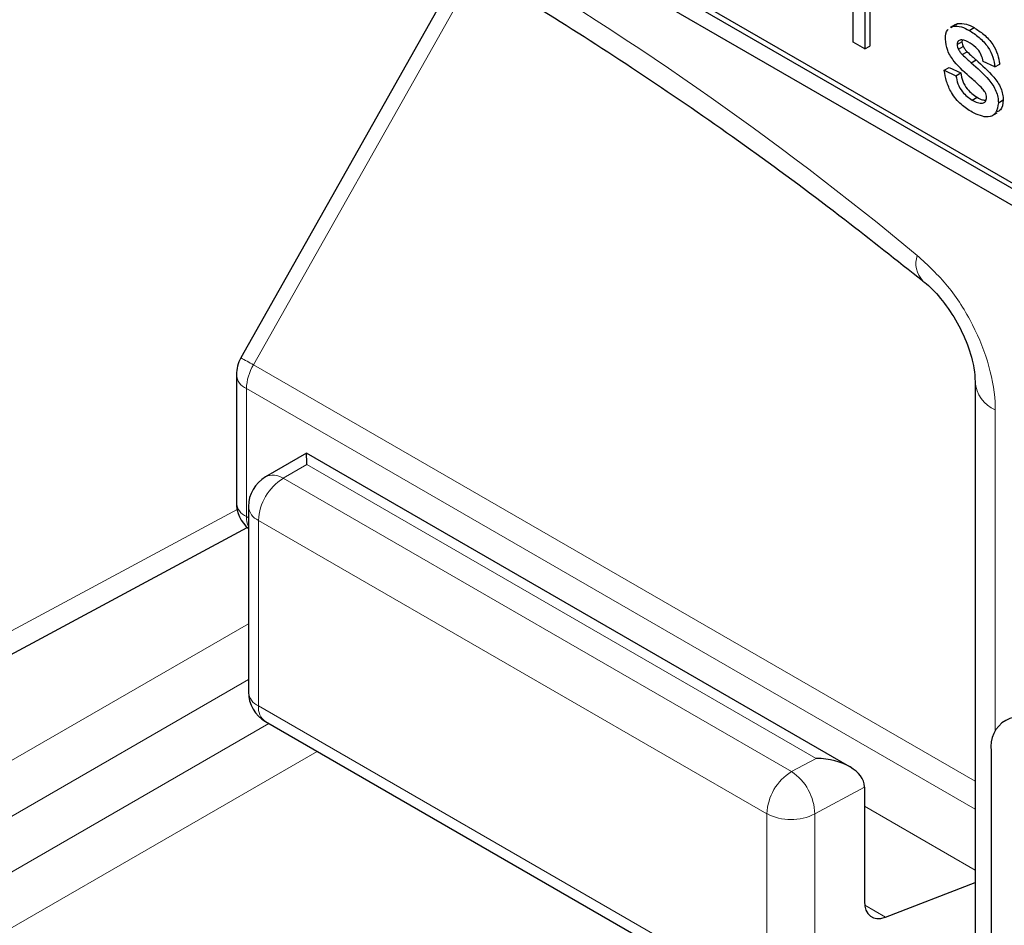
# Paper-space layout 'Blatt2' of a CAD drawing. Header units: millimetres. Extents: x 5 to 418, y 2 to 292.
# Tile 22 of 115: x 115.49 to 117.89, y 176.29 to 178.5. Entities that reach past the tile are written whole.
import ezdxf

# ---------------------------------------------------------------- set-up
doc = ezdxf.new("R2010")
doc.units = ezdxf.units.MM

psp = doc.layouts.new('Blatt2')

# ---------------------------------------------------------------- linework, layer by layer
at = {"color": 7, "linetype": 'Continuous', "lineweight": 25}
for p, q in [((113.5584, 180.5553), (119.451, 177.1536)), ((115.0669, 179.7253), (119.451, 177.1945)), ((115.0787, 179.7321), (119.4628, 177.2013)), ((116.5759, 178.6372), (116.0304, 177.6701)), ((117.5231, 178.4404), (117.5231, 178.6293)), ((117.5518, 178.5242), (117.5518, 178.4238)), ((117.5636, 178.531), (117.5636, 178.4306)), ((117.7731, 178.4839), (117.7598, 178.4762)), ((117.7619, 178.476), (117.7661, 178.4791)), ((117.7661, 178.4791), (117.7779, 178.4859)), ((117.7737, 178.4828), (117.7779, 178.4859)), ((117.8062, 178.4692), (117.818, 178.476)), ((117.5518, 178.4238), (117.5231, 178.4404)), ((117.5518, 178.4238), (117.5636, 178.4306)), ((117.7768, 178.4347), (117.7886, 178.4415)), ((117.7799, 178.4231), (117.7916, 178.4299)), ((117.7893, 178.4456), (117.7886, 178.4415)), ((117.7893, 178.41), (117.8011, 178.4168)), ((117.7453, 178.3718), (117.7571, 178.3786)), ((117.7571, 178.3786), (117.7858, 178.3653)), ((117.811, 178.3903), (117.8228, 178.3971)), ((117.8687, 178.3801), (117.84, 178.3933)), ((117.8687, 178.3801), (117.8805, 178.3869)), ((117.7453, 178.3718), (117.774, 178.3585)), ((117.774, 178.3585), (117.7858, 178.3653)), ((117.8135, 178.2992), (117.8253, 178.306)), ((117.8773, 178.2926), (117.8891, 178.2994)), ((117.8616, 178.2604), (117.8748, 178.2681)), ((116.0196, 177.6291), (116.0196, 177.3171)), ((117.8209, 177.6114), (117.8209, 175.4715)), ((116.1903, 177.4374), (116.0908, 177.3799)), ((117.5152, 176.6726), (116.1903, 177.4374)), ((116.0491, 177.3077), (116.0491, 176.8551)), ((115.36, 176.8871), (116.0462, 177.2561)), ((116.0908, 176.7829), (117.3303, 176.0674)), ((117.86, 176.7112), (117.86, 175.7586)), ((117.5508, 176.6226), (117.5508, 176.3446)), ((117.6018, 176.3057), (117.8209, 176.3904))]:
    psp.add_line(p, q, dxfattribs=at)
at = {"color": 7, "linetype": 'Continuous', "lineweight": 18}
for p, q in [((116.6068, 178.6203), (116.0613, 177.6532)), ((116.0613, 177.6532), (117.8209, 176.6374)), ((116.044, 177.5951), (117.8209, 176.5693)), ((116.044, 177.5951), (116.044, 177.2831)), ((117.8697, 177.5434), (117.8697, 176.7598)), ((116.1914, 177.4098), (116.1335, 177.3764)), ((117.4329, 176.6931), (116.1914, 177.4098)), ((116.1335, 177.3764), (117.3729, 176.6608)), ((115.3969, 176.9647), (116.0213, 177.3004)), ((116.044, 177.2831), (116.0491, 177.2801)), ((117.313, 176.5582), (116.0735, 177.2737)), ((116.0735, 177.2737), (116.0735, 176.8211)), ((115.3495, 176.6175), (116.0491, 177.0214)), ((116.0491, 176.8853), (115.4085, 176.5155)), ((116.0735, 176.8211), (117.313, 176.1055)), ((115.4085, 176.3794), (116.0991, 176.7781)), ((116.217, 176.71), (115.4674, 176.2773)), ((117.3729, 176.6608), (117.4329, 176.6931)), ((117.5508, 176.6226), (117.4298, 176.5576)), ((117.8209, 176.4206), (117.5508, 176.5766)), ((117.313, 176.1055), (117.313, 176.5582)), ((117.4298, 176.5576), (117.4298, 176.1049)), ((117.5514, 176.3348), (117.6018, 176.3057))]:
    psp.add_line(p, q, dxfattribs=at)
for centre, radius, start, end in [((112.5875, 171.7857), 7.9725, 50.30384, 69.70154), ((117.737, 177.9002), 0.0607, 160.8676, 224.0624), ((115.6702, 176.9735), 0.7842, 60.0865, 62.6603), ((116.1642, 177.591), 0.1202, 148.8563, 178.0435), ((116.0596, 177.632), 0.04, 184.1293, 247.1908), ((117.9006, 177.617), 0.0799, 183.6006, 247.2434), ((116.2011, 177.268), 0.1277, 121.9772, 177.4454), ((116.109, 177.3406), 0.0434, 55.6476, 114.8655), ((116.0596, 177.32), 0.04, 184.1293, 247.1908), ((116.0901, 177.3114), 0.0411, 185.0787, 246.2415), ((116.0974, 177.2812), 0.0534, 177.9594, 205.2133), ((116.0901, 176.8587), 0.0411, 185.0787, 246.2415), ((116.1152, 176.8169), 0.0419, 174.3555, 234.3323), ((117.4406, 176.5525), 0.1277, 121.9772, 177.4454), ((117.3018, 176.5544), 0.1281, 1.4471, 56.2436), ((117.372, 176.6723), 0.1284, 242.6565, 296.7662)]:
    psp.add_arc(centre, radius, start, end, dxfattribs=at)
at = {"color": 7, "linetype": 'Continuous', "lineweight": 25}
for centre, radius, start, end in [((116.103, 177.6291), 0.0833, 150.5774, 180), ((116.1324, 177.3077), 0.0833, 119.9972, 180), ((116.103, 177.3171), 0.0833, 180, 229.7258), ((116.1324, 176.8551), 0.0833, 180, 240.0027), ((117.9318, 176.7228), 0.0728, 50.7967, 189.214)]:
    psp.add_arc(centre, radius, start, end, dxfattribs=at)
for centre, major_axis, ratio, start_param, end_param in [((116.1903, 177.3412), (0, 0.0962), 0.015248, 5.50652, 6.274383), ((117.4319, 176.6244), (0.1189, -0.0018), 0.577293, 0.017527, 1.570871), ((117.4918, 176.6567), (-0.0417, 0.0722), 0.577206, 3.92692, 3.944678), ((117.6107, 176.378), (0.0428, 0.0715), 0.587369, 2.36515, 3.78643)]:
    psp.add_ellipse(centre, major_axis=major_axis, ratio=ratio, start_param=start_param, end_param=end_param, dxfattribs=at)
for points, knots in [([(115.4161, 179.1738), (115.4954, 179.1449), (115.7259, 179.0609), (116.1133, 178.8871), (116.5771, 178.6386), (117.0416, 178.3464), (117.4139, 178.0797), (117.6298, 177.9084), (117.693, 177.8583)], [0, 0, 0, 0, 0.106109, 0.308603, 0.511101, 0.713584, 0.916095, 1, 1, 1, 1]), ([(117.7481, 178.4479), (117.7486, 178.4572), (117.7491, 178.467), (117.7546, 178.4708), (117.755, 178.471)], [0, 0, 0, 0, 0.941621, 1, 1, 1, 1]), ([(117.7661, 178.4791), (117.7732, 178.4793), (117.7857, 178.4798), (117.7999, 178.4725), (117.8062, 178.4692)], [0, 0, 0, 0, 0.558938, 1, 1, 1, 1]), ([(117.7779, 178.4859), (117.7849, 178.4861), (117.7975, 178.4867), (117.8117, 178.4793), (117.818, 178.476)], [0, 0, 0, 0, 0.558938, 1, 1, 1, 1]), ([(117.818, 178.476), (117.826, 178.4708), (117.8421, 178.4604), (117.8636, 178.4379), (117.8768, 178.4106), (117.8792, 178.3948), (117.8805, 178.3869)], [0, 0, 0, 0, 0.280737, 0.560427, 0.77945, 1, 1, 1, 1]), ([(117.8118, 178.352), (117.7973, 178.3647), (117.7791, 178.3806), (117.7605, 178.4057), (117.7508, 178.4248), (117.7492, 178.4387), (117.7481, 178.4479)], [0, 0, 0, 0, 0.501321, 0.626592, 0.751817, 1, 1, 1, 1]), ([(117.8062, 178.4692), (117.8142, 178.464), (117.8303, 178.4536), (117.8518, 178.4311), (117.865, 178.4038), (117.8675, 178.388), (117.8687, 178.3801)], [0, 0, 0, 0, 0.280737, 0.560427, 0.77945, 1, 1, 1, 1]), ([(117.8083, 178.4381), (117.8013, 178.442), (117.7909, 178.4477), (117.781, 178.445), (117.7773, 178.4403), (117.777, 178.4366), (117.7768, 178.4347)], [0, 0, 0, 0, 0.49977, 0.749095, 0.874592, 1, 1, 1, 1]), ([(117.7768, 178.4347), (117.777, 178.4326), (117.7773, 178.4288), (117.7791, 178.4248), (117.7799, 178.4231)], [0, 0, 0, 0, 0.5592363, 1, 1, 1, 1]), ([(117.7799, 178.4231), (117.7814, 178.4204), (117.7842, 178.4156), (117.7877, 178.4117), (117.7893, 178.41)], [0, 0, 0, 0, 0.5590842, 1, 1, 1, 1]), ([(117.7886, 178.4415), (117.7888, 178.4394), (117.7891, 178.4356), (117.7909, 178.4316), (117.7916, 178.4299)], [0, 0, 0, 0, 0.5592363, 1, 1, 1, 1]), ([(117.7916, 178.4299), (117.7932, 178.4272), (117.7959, 178.4224), (117.7995, 178.4185), (117.8011, 178.4168)], [0, 0, 0, 0, 0.5590842, 1, 1, 1, 1]), ([(117.84, 178.3933), (117.839, 178.3985), (117.8369, 178.4088), (117.8252, 178.427), (117.8147, 178.4339), (117.8083, 178.4381)], [0, 0, 0, 0, 0.2803044, 0.560237, 1, 1, 1, 1]), ([(117.7893, 178.41), (117.7934, 178.4063), (117.8006, 178.3996), (117.8078, 178.3931), (117.811, 178.3903)], [0, 0, 0, 0, 0.559965, 1, 1, 1, 1]), ([(117.8011, 178.4168), (117.8051, 178.4131), (117.8123, 178.4064), (117.8196, 178.3999), (117.8228, 178.3971)], [0, 0, 0, 0, 0.559965, 1, 1, 1, 1]), ([(117.811, 178.3903), (117.8259, 178.3772), (117.8445, 178.361), (117.8642, 178.3357), (117.8719, 178.3213), (117.8767, 178.3063), (117.8771, 178.2972), (117.8773, 178.2926)], [0, 0, 0, 0, 0.500446, 0.625396, 0.750274, 0.875069, 1, 1, 1, 1]), ([(117.8228, 178.3971), (117.8377, 178.384), (117.8563, 178.3678), (117.876, 178.3425), (117.8837, 178.3281), (117.8884, 178.3131), (117.8889, 178.304), (117.8891, 178.2994)], [0, 0, 0, 0, 0.500446, 0.625396, 0.750274, 0.875069, 1, 1, 1, 1]), ([(117.8132, 178.2695), (117.8042, 178.2753), (117.7861, 178.2867), (117.7629, 178.3144), (117.7499, 178.345), (117.7468, 178.3628), (117.7453, 178.3718)], [0, 0, 0, 0, 0.2807392, 0.5592969, 0.7793109, 1, 1, 1, 1]), ([(117.774, 178.3585), (117.7751, 178.3519), (117.7774, 178.3387), (117.7914, 178.3142), (117.8051, 178.3049), (117.8135, 178.2992)], [0, 0, 0, 0, 0.281314, 0.561069, 1, 1, 1, 1]), ([(117.7858, 178.3653), (117.7869, 178.3587), (117.7892, 178.3455), (117.8031, 178.321), (117.8169, 178.3117), (117.8253, 178.306)], [0, 0, 0, 0, 0.281314, 0.561069, 1, 1, 1, 1]), ([(117.8388, 178.3268), (117.8338, 178.3317), (117.825, 178.3406), (117.8159, 178.3485), (117.8118, 178.352)], [0, 0, 0, 0, 0.559788, 1, 1, 1, 1]), ([(117.8486, 178.3058), (117.8484, 178.3078), (117.8481, 178.3118), (117.8447, 178.3195), (117.841, 178.324), (117.8388, 178.3268)], [0, 0, 0, 0, 0.279757, 0.559839, 1, 1, 1, 1]), ([(117.8135, 178.2992), (117.8179, 178.2968), (117.8267, 178.2922), (117.8383, 178.2904), (117.8468, 178.2949), (117.848, 178.3022), (117.8486, 178.3058)], [0, 0, 0, 0, 0.281188, 0.560952, 0.781095, 1, 1, 1, 1]), ([(117.8253, 178.306), (117.8298, 178.3035), (117.8372, 178.2992), (117.8439, 178.299), (117.8466, 178.2989)], [0, 0, 0, 0, 0.596492, 1, 1, 1, 1]), ([(117.8773, 178.2926), (117.8759, 178.2835), (117.8732, 178.2652), (117.8491, 178.2533), (117.8268, 178.2634), (117.8132, 178.2695)], [0, 0, 0, 0, 0.279926, 0.560038, 1, 1, 1, 1]), ([(117.8891, 178.2994), (117.8881, 178.2896), (117.8867, 178.2752), (117.8768, 178.2714), (117.8737, 178.2702)], [0, 0, 0, 0, 0.679034, 1, 1, 1, 1]), ([(117.6931, 177.8577), (117.6947, 177.8566), (117.7077, 177.8473), (117.7375, 177.8159), (117.7746, 177.7634), (117.8039, 177.7022), (117.8192, 177.6466), (117.8202, 177.6222), (117.8206, 177.6119)], [0, 0, 0, 0, 0.027249, 0.217947, 0.420667, 0.632806, 0.844533, 1, 1, 1, 1])]:
    psp.add_open_spline(points, degree=3, knots=knots, dxfattribs=at)
at = {"color": 7, "linetype": 'Continuous', "lineweight": 18}
psp.add_open_spline([(117.8697, 177.5434), (117.8697, 177.5458), (117.8695, 177.5788), (117.8585, 177.6487), (117.8175, 177.7521), (117.7562, 177.8493), (117.7052, 177.8965), (117.6797, 177.9201)], degree=3, knots=[0, 0, 0, 0, 0.019366, 0.264509, 0.509654, 0.754828, 1, 1, 1, 1], dxfattribs=at)

doc.saveas('drawing.dxf')
